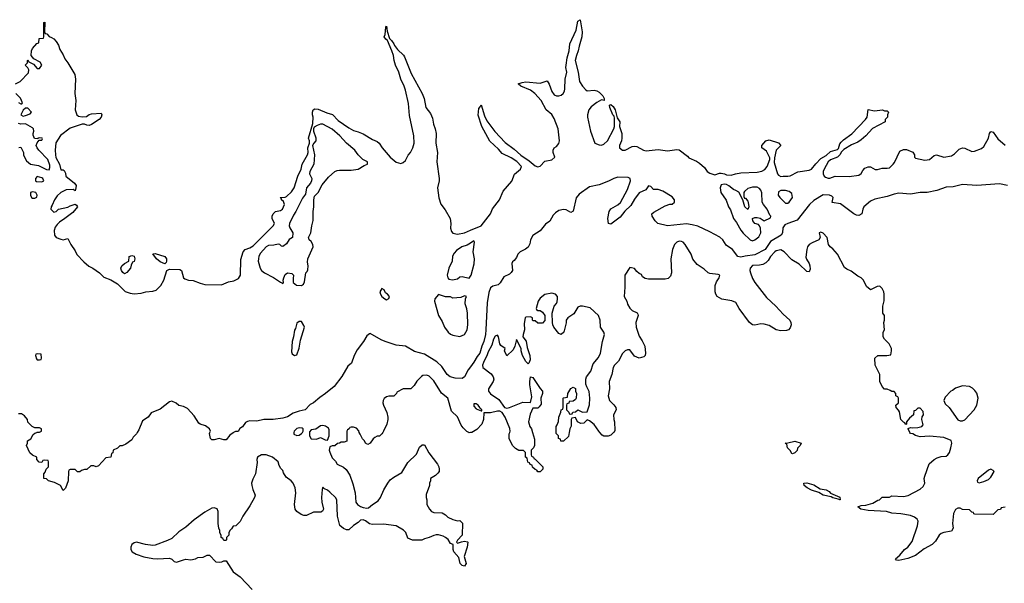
# Model space of a CAD drawing. Header units: inches. Extents: x 2380427 to 2580949, y 385907 to 546039.
# Tile 13 of 121: x 2436181 to 2444524, y 458723 to 463494. Entities that reach past the tile are written whole.
import ezdxf

# ---------------------------------------------------------------- set-up
doc = ezdxf.new("R2010")
doc.units = ezdxf.units.IN
doc.header["$MEASUREMENT"] = 0
for name, color, linetype in [('C4435', 7, 'Continuous'), ('C4436', 7, 'Continuous'), ('C4445', 7, 'Continuous'), ('C4446', 7, 'Continuous')]:
    doc.layers.add(name, color=color, linetype=linetype)

msp = doc.modelspace()

# ---------------------------------------------------------------- linework, layer by layer
at = {"layer": 'C4435', "color": 5}
for points, elevation in [([(2437176.8, 460000), (2437170, 459988.7), (2437141.4, 459958.6), (2437130, 459938), (2437079.8, 459900.2), (2437050, 459888), (2437030, 459888), (2437010, 459868), (2436974, 459850), (2436971.6, 459828.4), (2436958, 459822), (2436954, 459790), (2436910, 459786), (2436850, 459718), (2436830, 459708), (2436810, 459718), (2436783.6, 459716.4), (2436750, 459686), (2436730, 459686), (2436703.6, 459676.4), (2436690, 459666), (2436670, 459666), (2436650, 459686), (2436610, 459686), (2436598, 459682), (2436594, 459670), (2436591.3, 459590), (2436570, 459528), (2436550, 459508), (2436526, 459550), (2436476.4, 459576.4), (2436426, 459590), (2436407.3, 459607.3), (2436386, 459610), (2436386, 459650), (2436396.4, 459663.6), (2436406, 459690), (2436426, 459710), (2436426, 459750), (2436422, 459762), (2436390, 459766), (2436378, 459762), (2436370, 459746), (2436347.3, 459747.3), (2436326, 459770), (2436326, 459790), (2436288.4, 459808.4), (2436267.3, 459827.3), (2436238, 459890), (2436246, 459910), (2436246, 459930), (2436274.6, 459945.4), (2436296.4, 459983.6), (2436310, 459994), (2436325, 460000)], 40), ([(2438953.8, 460000), (2438952.7, 459927.3), (2438930, 459918), (2438903.6, 459916.4), (2438891.6, 459908.4), (2438872.7, 459907.3), (2438850, 459888), (2438830, 459888), (2438810, 459878), (2438804, 459850), (2438807.5, 459832.5), (2438830, 459784.9), (2438856.1, 459756.1), (2438870, 459731), (2438924.9, 459704.9), (2438947.5, 459687.5), (2438978, 459638), (2439003.8, 459563.8), (2439023.2, 459490), (2439029.2, 459409.2), (2439043.1, 459390), (2439070, 459372.9), (2439090, 459364), (2439121.5, 459358.5), (2439137.6, 459362.4), (2439169.5, 459390.5), (2439218, 459422), (2439239.3, 459450), (2439267, 459513), (2439299, 459570), (2439320.9, 459599.1), (2439350, 459621), (2439420.2, 459659.8), (2439470, 459744.7), (2439543.1, 459816.9), (2439570, 459874), (2439590, 459894), (2439610, 459894), (2439646.8, 459826.8), (2439722, 459730), (2439732, 459710), (2439734, 459690), (2439734, 459670), (2439723.6, 459656.4), (2439703.6, 459636.4), (2439662, 459610), (2439662, 459590), (2439652, 459570), (2439652, 459550), (2439626.4, 459473.6), (2439624.7, 459450), (2439631.3, 459430), (2439632, 459390), (2439652, 459350), (2439670, 459332), (2439690, 459322), (2439759.6, 459319.6), (2439790, 459302), (2439810, 459282), (2439850, 459262), (2439890, 459252), (2439910, 459254), (2439931.6, 459231.6), (2439931.3, 459130), (2439890, 459088), (2439882.8, 459070), (2439890, 459062.8), (2439924.7, 459075.3), (2439950, 459078.8), (2439974.8, 459074.8), (2439978, 459070), (2439972.7, 459030), (2439947.3, 458950), (2439963.8, 458890), (2439950, 458868.7), (2439930, 458874.5), (2439914.5, 458890), (2439901.6, 458941.6), (2439859.6, 458990), (2439853.6, 459010), (2439855.3, 459050), (2439830, 459059.3), (2439812.3, 459092.3), (2439790, 459111.8), (2439770, 459120.7), (2439730, 459132.7), (2439710, 459132.7), (2439690, 459128.7), (2439650.7, 459109.3), (2439610, 459099), (2439588.7, 459088.7), (2439510, 459088), (2439470, 459106), (2439452.1, 459152.1), (2439431.7, 459171.7), (2439370, 459209.3), (2439263.8, 459223.8), (2439170, 459219.7), (2439145.6, 459225.6), (2439110, 459251.3), (2439090, 459259.7), (2439070, 459257), (2439050, 459236.2), (2439010, 459211.6), (2438970, 459176.2), (2438950, 459175.6), (2438925.4, 459185.4), (2438893.2, 459213.2), (2438874.5, 459290), (2438869.6, 459430), (2438857.6, 459450), (2438810, 459494.7), (2438790, 459511.5), (2438762.9, 459522.9), (2438750, 459535.3), (2438743, 459517), (2438739.5, 459450), (2438742.4, 459410), (2438756, 459350), (2438746.8, 459333.2), (2438733.7, 459326.3), (2438670, 459323.7), (2438610, 459296), (2438590, 459297.2), (2438566.6, 459306.6), (2438529.4, 459329.4), (2438514, 459350), (2438509.1, 459389.1), (2438520.9, 459490), (2438516, 459530), (2438499, 459570), (2438482, 459590), (2438440.2, 459620.2), (2438417.2, 459657.2), (2438410, 459678), (2438394.8, 459694.8), (2438380.8, 459720.8), (2438370, 459751.6), (2438323, 459790), (2438270, 459810.5), (2438230, 459809.7), (2438194.9, 459790), (2438190.6, 459770), (2438193.7, 459746.3), (2438178, 459650), (2438155.3, 459604.7), (2438146, 459570), (2438146.8, 459550), (2438156.8, 459516.8), (2438176, 459470), (2438171, 459450), (2438130, 459378), (2438072, 459290), (2438050, 459246), (2438011.6, 459208.4), (2437990, 459206), (2437976.9, 459183.1), (2437962, 459170), (2437952, 459150), (2437952, 459130), (2437934, 459110), (2437934, 459090), (2437930, 459086), (2437910, 459086), (2437902, 459102), (2437888, 459110), (2437888, 459130), (2437878, 459150), (2437878, 459170), (2437868.9, 459188.9), (2437862, 459230), (2437862, 459330), (2437852.9, 459352.9), (2437830, 459362), (2437810, 459359), (2437750, 459325.2), (2437660.4, 459259.6), (2437590, 459199), (2437530, 459159.3), (2437470, 459102.7), (2437434.6, 459085.4), (2437330, 459045.1), (2437310, 459042.9), (2437248.4, 459051.6), (2437170, 459071.5), (2437150, 459066), (2437130.8, 459050), (2437122, 459030), (2437124, 459010), (2437134, 458990), (2437166.8, 458970), (2437231.7, 458948.3), (2437310, 458933), (2437350, 458930.5), (2437450, 458934.8), (2437470, 458926.8), (2437490, 458906.8), (2437510, 458900.7), (2437570, 458922.8), (2437590, 458926.8), (2437630, 458922.8), (2437670, 458931), (2437690, 458941), (2437734.6, 458945.4), (2437770, 458962), (2437790, 458962), (2437843.6, 458903.6), (2437870, 458902), (2437894.6, 458905.4), (2437910, 458914), (2437930, 458912), (2437990, 458821), (2438050, 458778), (2438151, 458670)], 60), ([(2437994, 460000), (2437990, 459998), (2437962.8, 459977.2), (2437930, 459938), (2437910, 459938), (2437870, 459948), (2437830, 459938), (2437810, 459938), (2437798, 459950), (2437788, 459990), (2437793, 460000)], 40), ([(2438505.1, 460000), (2438504.7, 459984.7), (2438530, 459974.4), (2438550, 459976.4), (2438569.4, 459990), (2438576.6, 460000)], 60), ([(2438635.5, 460000), (2438636.3, 459970), (2438650, 459945.5), (2438695.6, 459944.4), (2438730, 459956), (2438770, 459938), (2438790, 459934), (2438802, 459970), (2438802.6, 460000)], 60), ([(2439258, 460000), (2439250, 459988), (2439230, 459968.7), (2439210, 459968), (2439190, 459958), (2439175.3, 459944.7), (2439150, 459908), (2439130, 459898), (2439110, 459908), (2439102, 459930), (2439086, 459946), (2439064.7, 459984.7), (2439058.8, 460000)], 60), ([(2440000, 459998.1), (2439990, 459997.2), (2439985.4, 460000)], 60)]:
    msp.add_lwpolyline(points, dxfattribs=dict(at, elevation=elevation))
at = {"layer": 'C4436', "color": 5}
for points, elevation in [([(2436146, 462950), (2436186, 462970), (2436256.4, 463043.6), (2436258, 463070), (2436250, 463086), (2436228, 463110), (2436246, 463130), (2436246, 463150), (2436250, 463154), (2436258, 463138), (2436298, 463118), (2436330, 463082), (2436350, 463082), (2436368, 463110), (2436354.6, 463134.6), (2436302, 463162), (2436278, 463190), (2436282, 463230), (2436288.7, 463250), (2436327.3, 463292.7), (2436342, 463298), (2436346, 463334), (2436382, 463338), (2436386, 463350), (2436386, 463470), (2436394, 463474), (2436392, 463392), (2436398, 463378), (2436410, 463374), (2436431.1, 463351.1), (2436450, 463344.7), (2436470, 463330.8), (2436490, 463310.8), (2436510, 463278), (2436521.1, 463241.1), (2436550, 463196), (2436563.4, 463163.4), (2436590.3, 463130), (2436648, 463030), (2436653.4, 462990), (2436647.7, 462870), (2436658, 462810), (2436650.7, 462730.7), (2436666, 462690), (2436678, 462678), (2436710, 462670.6), (2436746, 462674), (2436770, 462690.8), (2436790, 462697.3), (2436870, 462702), (2436878, 462690), (2436871, 462670), (2436854.8, 462650), (2436790, 462606.6), (2436770, 462599.5), (2436750, 462600.9), (2436730, 462609.4), (2436710, 462609.4), (2436610, 462577.2), (2436527.5, 462512.5), (2436487.5, 462452.5), (2436480.5, 462390), (2436483.8, 462350), (2436488.7, 462328.7), (2436519.1, 462270), (2436530, 462222), (2436550, 462222), (2436556.9, 462216.9), (2436570, 462194), (2436572, 462170), (2436646, 462110), (2436658.8, 462090), (2436658, 462070), (2436650, 462046), (2436635.3, 462055.3), (2436574.6, 462054.6), (2436528.7, 462031.3), (2436497.7, 462002.3), (2436474.9, 461970), (2436456.7, 461923.3), (2436446.8, 461910), (2436446, 461890), (2436470, 461864.7), (2436490, 461871.3), (2436509.5, 461890.5), (2436590, 461906.8), (2436610, 461918.8), (2436650, 461932), (2436663.6, 461923.6), (2436671, 461910), (2436630, 461861.2), (2436564.7, 461810), (2436518.8, 461781.2), (2436498.5, 461761.5), (2436483, 461737), (2436474, 461710), (2436474.8, 461670), (2436491.3, 461650), (2436530, 461634.8), (2436550, 461631), (2436590, 461642), (2436613, 461590), (2436650, 461538.8), (2436665.5, 461505.5), (2436723.4, 461443.4), (2436767.3, 461407.3), (2436801, 461390), (2436858, 461350), (2436893.4, 461313.4), (2436952.7, 461292.7), (2437010, 461258), (2437073.5, 461193.5), (2437118, 461178), (2437150, 461173.7), (2437210, 461179.3), (2437250, 461190.4), (2437310, 461195.5), (2437336.6, 461203.4), (2437377.4, 461242.6), (2437402, 461290), (2437428.4, 461371.6), (2437450, 461382), (2437538, 461378), (2437551.1, 461371.1), (2437567.7, 461310), (2437579.1, 461299.1), (2437610, 461287.7), (2437650, 461284.9), (2437710, 461262.4), (2437750, 461253.4), (2437890, 461248.8), (2437950, 461275.6), (2437995.3, 461284.7), (2438036.3, 461303.7), (2438052.8, 461330), (2438055.6, 461464.4), (2438073.2, 461530), (2438091.9, 461548.1), (2438130, 461563), (2438159.2, 461580.8), (2438329, 461750), (2438339, 461770), (2438319, 461810), (2438319, 461830), (2438329.2, 461850), (2438349.5, 461870.5), (2438390, 461878.8), (2438408.7, 461890), (2438424, 461930), (2438415.3, 461955.3), (2438398, 461970), (2438398, 461978), (2438389.2, 461990), (2438430, 461990.7), (2438442.5, 461997.5), (2438484.4, 462035.6), (2438506.6, 462070), (2438537.2, 462170), (2438565.2, 462230), (2438574, 462270), (2438619, 462350), (2438624, 462370), (2438622, 462410), (2438638, 462450), (2438638, 462470), (2438629, 462490), (2438664.7, 462615.3), (2438668.7, 462670), (2438662, 462690), (2438662, 462710), (2438668.4, 462731.6), (2438680.4, 462739.6), (2438710, 462738), (2438784.5, 462704.5), (2438830.3, 462690.3), (2438879.9, 462639.9), (2438970, 462579.1), (2439010, 462556.3), (2439050, 462546), (2439090, 462528.4), (2439170, 462480.7), (2439210, 462462.8), (2439227.9, 462447.9), (2439251, 462410), (2439321, 462330), (2439370, 462286.8), (2439410, 462277.3), (2439430, 462284), (2439450, 462302.8), (2439473.3, 462346.7), (2439492.7, 462370), (2439512.3, 462410), (2439522.7, 462450), (2439520.7, 462510), (2439483.9, 462683.9), (2439474.8, 462785.2), (2439450, 462898), (2439439.3, 462930), (2439409.3, 462990), (2439392.7, 463050), (2439366, 463110), (2439353.2, 463150), (2439349, 463190), (2439335.3, 463230), (2439298, 463318), (2439282, 463330), (2439269, 463350), (2439279, 463370), (2439284, 463430), (2439290, 463438), (2439296, 463396), (2439314, 463334), (2439330, 463318), (2439350, 463291), (2439355.5, 463275.5), (2439382.5, 463242.5), (2439433.2, 463193.2), (2439440.5, 463180.5), (2439498.7, 463038.7), (2439590.6, 462870.6), (2439607.7, 462827.7), (2439623, 462750), (2439660.9, 462700.9), (2439679.9, 462659.9), (2439686.4, 462610), (2439701.6, 462570), (2439710.4, 462530), (2439708.4, 462450), (2439721.6, 462370), (2439716.4, 462290), (2439734.8, 462150), (2439734.8, 462130), (2439722, 462070), (2439733, 461987), (2439750, 461933.4), (2439785.2, 461885.2), (2439827.2, 461810), (2439833.7, 461770), (2439832.2, 461730), (2439840.5, 461700.5), (2439850, 461687), (2439890, 461679.5), (2439949, 461690), (2440000, 461711.5)], 40), ([(2436172, 462792), (2436190, 462782), (2436198, 462782), (2436206, 462790), (2436188, 462830), (2436148.9, 462868.9)], 40), ([(2436172.7, 462412.7), (2436190, 462414), (2436194, 462410), (2436212, 462370), (2436212, 462350), (2436223.6, 462323.6), (2436239.6, 462299.6), (2436272, 462272), (2436339.6, 462259.6), (2436407.1, 462227.1), (2436430, 462222), (2436437.2, 462242.8), (2436436, 462264), (2436419.3, 462310), (2436344, 462390), (2436328.7, 462410), (2436322, 462430), (2436328, 462452), (2436336.4, 462463.6), (2436346, 462474), (2436370, 462474), (2436374.6, 462485.4), (2436372.5, 462492.5), (2436350, 462495.3), (2436334, 462490), (2436334, 462486), (2436307.3, 462487.3), (2436296.4, 462516.4), (2436295.3, 462530), (2436302, 462550), (2436299, 462570), (2436290, 462579), (2436230, 462612.3), (2436190, 462609.3), (2436170, 462614.5)], 40), ([(2440000, 461602.5), (2439973.8, 461586.2), (2439926.8, 461570), (2439880.9, 461539.1), (2439861.3, 461518.7), (2439848.9, 461491.1), (2439846.7, 461450), (2439816, 461390), (2439802, 461330), (2439808.1, 461308.1), (2439818.5, 461298.5), (2439849.3, 461290.7), (2439890, 461301), (2439910, 461316), (2439930, 461321), (2439990, 461306.8), (2440000, 461322.1)], 40), ([(2440000, 460555.6), (2439979.7, 460530), (2439950, 460471.8), (2439930, 460455.6), (2439870, 460460.5), (2439829.7, 460470), (2439803.8, 460490), (2439757.3, 460557.3), (2439716.7, 460596.7), (2439610, 460663.9), (2439526.2, 460686.2), (2439450, 460731.7), (2439370, 460739.9), (2439277.6, 460770), (2439244.2, 460784.2), (2439150, 460837.2), (2439144, 460836), (2439121.4, 460818.6), (2439095.5, 460770), (2439040.6, 460699.4), (2439014.9, 460650), (2438992.7, 460587.2), (2438960.3, 460559.7), (2438910, 460473.2), (2438844.9, 460390), (2438771.6, 460330), (2438723, 460297), (2438670.3, 460250), (2438642.4, 460237.6), (2438598.7, 460190), (2438550, 460180.9), (2438497.4, 460162.6), (2438450, 460132), (2438410, 460119.5), (2438329.5, 460109.5), (2438250, 460109.2), (2438190, 460095.3), (2438130, 460099), (2438110, 460094), (2438095.3, 460084.7), (2438070, 460048.7), (2438047.1, 460032.9), (2438031.3, 460008.7), (2438010, 460008), (2437994, 460000)], 40), ([(2439985.4, 460000), (2439970, 460009.3), (2439938.4, 460038.4), (2439921.8, 460061.8), (2439890, 460131.8), (2439839.6, 460179.6), (2439810, 460289.2), (2439753.7, 460333.7), (2439690, 460437), (2439650, 460477.2), (2439630, 460485.2), (2439598, 460482), (2439585.4, 460474.6), (2439545.4, 460434.6), (2439523.6, 460396.4), (2439494, 460370), (2439430, 460368), (2439378, 460342), (2439374, 460330), (2439350, 460306), (2439310, 460308), (2439290, 460302), (2439270, 460288), (2439261, 460270), (2439258.8, 460250), (2439262.8, 460230), (2439291, 460170), (2439301, 460130), (2439301, 460110), (2439291.3, 460070), (2439264.7, 460010), (2439258, 460000)], 60), ([(2437793, 460000), (2437798, 460010), (2437788, 460030), (2437756.5, 460056.5), (2437710, 460068.7), (2437698, 460078), (2437659.3, 460139.3), (2437603.2, 460203.2), (2437570, 460219), (2437530, 460229.2), (2437506.6, 460246.6), (2437470, 460264), (2437450, 460259), (2437370, 460198), (2437295.3, 460164.7), (2437270, 460129.4), (2437221.6, 460098.4), (2437190, 460022), (2437176.8, 460000)], 40), ([(2436325, 460000), (2436330, 460002), (2436350, 460002), (2436366, 460010), (2436366, 460030), (2436350, 460038), (2436310, 460038), (2436286, 460050), (2436250, 460086), (2436248, 460110), (2436220.4, 460140.4), (2436196.4, 460156.4), (2436170, 460158)], 40), ([(2438576.6, 460000), (2438583.7, 460010), (2438584, 460030), (2438575.6, 460035.6), (2438550, 460038.9), (2438530, 460033.5), (2438505.3, 460010), (2438505.1, 460000)], 60), ([(2438802.6, 460000), (2438803.1, 460023.1), (2438796.5, 460036.5), (2438772.9, 460052.9), (2438750, 460059), (2438730, 460055.3), (2438690, 460028.7), (2438650, 460022), (2438635.3, 460004.7), (2438635.5, 460000)], 60), ([(2439058.8, 460000), (2439053.6, 460013.6), (2439035.3, 460035.3), (2439010, 460046), (2438990, 460046), (2438978, 460042), (2438974, 460030), (2438958, 460022), (2438954, 460010), (2438953.8, 460000)], 60)]:
    msp.add_lwpolyline(points, dxfattribs=dict(at, elevation=elevation))
at = {"layer": 'C4436', "color": 5, "elevation": 40}
for points in [[(2436250, 462746), (2436230, 462746), (2436210, 462728), (2436191.3, 462690), (2436210, 462678.8), (2436230, 462682.8), (2436270, 462698), (2436282, 462710)], [(2438750, 462609.3), (2438730, 462609.3), (2438701.1, 462598.9), (2438676.9, 462583.1), (2438671, 462570), (2438671, 462550), (2438690, 462494), (2438690.8, 462470), (2438672, 462450), (2438662, 462430), (2438678, 462350), (2438674, 462270), (2438638.8, 462210), (2438636, 462190), (2438656, 462150), (2438654.8, 462130), (2438646, 462110), (2438611.3, 462070), (2438602, 462018), (2438576, 461984), (2438522, 461870), (2438501.4, 461838.6), (2438467.7, 461770), (2438464.9, 461750), (2438470, 461732), (2438496, 461690), (2438492, 461650), (2438465.4, 461634.6), (2438442, 461598), (2438410, 461575.3), (2438398, 461578), (2438386, 461590), (2438370, 461594), (2438334, 461586), (2438290, 461583.7), (2438270, 461572.3), (2438221.3, 461518.7), (2438207.6, 461492.4), (2438203.1, 461470), (2438202.4, 461450), (2438217.3, 461390), (2438230, 461371), (2438256, 461350), (2438332.3, 461312.3), (2438390, 461271.3), (2438410, 461262), (2438415.3, 461270), (2438413.2, 461290), (2438418, 461310), (2438430, 461336), (2438450, 461351.3), (2438486, 461346), (2438502, 461330), (2438496.9, 461303.1), (2438498, 461270), (2438526, 461246), (2438570, 461244), (2438585.6, 461254.4), (2438594.6, 461274.6), (2438606, 461350), (2438618, 461362), (2438623.1, 461376.9), (2438626, 461410), (2438620.1, 461440.1), (2438622, 461470), (2438667, 461570), (2438665.1, 461590), (2438650, 461617.2), (2438634, 461630), (2438628.7, 461650), (2438649.3, 461690), (2438655.1, 461750), (2438667.2, 461792.8), (2438667.6, 461870), (2438674, 461910), (2438672.8, 461970), (2438680.1, 461999.9), (2438710, 462031), (2438742.7, 462097.3), (2438798.9, 462161.1), (2438850, 462207.7), (2438870, 462218), (2438890, 462220.5), (2438990, 462221.3), (2439050, 462228.9), (2439100.7, 462259.3), (2439128, 462270), (2439128, 462290), (2439089.4, 462309.4), (2439050, 462348.7), (2439021.2, 462390), (2438950, 462449.2), (2438894, 462510), (2438830, 462566)], [(2436330, 462166), (2436314, 462150), (2436314, 462130), (2436323.6, 462123.6), (2436370, 462122), (2436386, 462130), (2436378, 462150), (2436370, 462155.3)], [(2436290, 462038), (2436274, 462030), (2436272, 462010), (2436282, 461990), (2436290, 461982), (2436310, 461982), (2436327.3, 461992.7), (2436328, 462010), (2436318, 462030)], [(2437070, 461342), (2437053.6, 461353.6), (2437044, 461370), (2437039.3, 461390), (2437046, 461410), (2437070, 461431.3), (2437106, 461450), (2437108, 461490), (2437130, 461498), (2437151.6, 461491.6), (2437158, 461470), (2437150, 461446), (2437138, 461442), (2437124.7, 461415.3), (2437118.8, 461390), (2437090, 461354)], [(2437410, 461426), (2437370, 461444), (2437339, 461470), (2437308.7, 461511.3), (2437330, 461516), (2437410.6, 461490.6), (2437424.7, 461470), (2437424.7, 461450), (2437422, 461438)], [(2439250, 461218), (2439232, 461190), (2439238, 461170), (2439250, 461152), (2439274, 461130), (2439290, 461122), (2439310, 461134), (2439315.3, 461150), (2439298, 461170), (2439281.2, 461181.2), (2439270, 461206)], [(2439730, 461168), (2439698, 461130), (2439694.8, 461110), (2439730, 460991.3), (2439759.5, 460939.5), (2439779.1, 460890), (2439810.5, 460850), (2439830, 460832.7), (2439850, 460824.2), (2439910, 460812.7), (2439950, 460828), (2439972, 460870), (2439978, 460910), (2439976, 461010), (2439970, 461046), (2439955.3, 461090), (2439958, 461130), (2439966, 461150), (2439950, 461155.3), (2439918, 461142), (2439850, 461135.3), (2439830, 461148.7), (2439790, 461148.7)], [(2438570, 460938), (2438550, 460938), (2438530, 460926), (2438518.8, 460881.2), (2438510, 460866), (2438502, 460810), (2438490.7, 460770), (2438482.8, 460682.8), (2438490, 460664.7), (2438510, 460651), (2438530, 460658), (2438550, 460712), (2438560.1, 460779.9), (2438593.2, 460890), (2438590, 460906)], [(2436330, 460666), (2436318, 460662), (2436314, 460650), (2436323.6, 460623.6), (2436330, 460614), (2436350, 460614), (2436362, 460618), (2436366, 460630), (2436362, 460662)]]:
    msp.add_lwpolyline(points, close=True, dxfattribs=at)
at = {"layer": 'C4445', "color": 5, "elevation": 60}
for points in [[(2440011.8, 460000), (2440010, 459999), (2440000, 459998.1)], [(2440526.9, 460000), (2440543.6, 459943.6), (2440542, 459890), (2440534, 459870), (2440514, 459850), (2440514, 459810), (2440518, 459798), (2440534, 459790), (2440538, 459778), (2440550, 459774), (2440614, 459710), (2440614, 459690), (2440590, 459666), (2440570, 459666), (2440562, 459682), (2440547.3, 459687.3), (2440527.3, 459707.3), (2440522, 459722), (2440507.3, 459727.3), (2440502, 459742), (2440487.3, 459747.3), (2440482, 459782), (2440466, 459790), (2440466, 459830), (2440450, 459846), (2440410, 459846), (2440383.1, 459863.1), (2440358, 459890), (2440328, 459950), (2440328.4, 459988.4), (2440333.6, 460000)], [(2440836.4, 460000), (2440830, 459966), (2440790, 459926), (2440767.3, 459927.3), (2440762, 459942), (2440746, 459950), (2440746, 459970), (2440726, 459990), (2440726, 460000)], [(2441213.5, 460000), (2441190, 459978), (2441167.3, 459967.3), (2441130, 459968), (2441116.4, 459976.4), (2441096.5, 460000)], [(2444530, 459366), (2444498, 459362), (2444492.7, 459347.3), (2444470, 459346), (2444430, 459306), (2444272.7, 459307.3), (2444266, 459310), (2444262, 459322), (2444250, 459326), (2444230, 459346), (2444170, 459348), (2444150, 459358), (2444130, 459358), (2444110, 459348), (2444092.7, 459312.7), (2444084.7, 459230), (2444091.3, 459190), (2444076, 459164), (2444010, 459153.2), (2443990, 459144), (2443971.3, 459130), (2443939.8, 459080.2), (2443911.3, 459050), (2443845.2, 459014.8), (2443770, 458959), (2443707.5, 458932.5), (2443630, 458917.2), (2443610, 458918), (2443602, 458930), (2443639.6, 458960.4), (2443677, 459010), (2443706, 459030), (2443743.2, 459076.8), (2443789.3, 459210), (2443792.7, 459250), (2443786.6, 459266.6), (2443763.3, 459283.3), (2443730, 459296), (2443646, 459310), (2443570, 459316), (2443526, 459330), (2443370, 459339.5), (2443308, 459350), (2443282, 459370), (2443310, 459380.7), (2443350, 459384.9), (2443410, 459400.7), (2443453.2, 459426.8), (2443466, 459430), (2443488.9, 459451.1), (2443550, 459452), (2443570, 459462), (2443670, 459458), (2443710, 459466), (2443810, 459518.8), (2443836.6, 459543.4), (2443849.2, 459570), (2443846, 459610), (2443849.3, 459630), (2443886, 459734), (2443928.7, 459770), (2443955.9, 459784.1), (2443990, 459794.9), (2444030, 459800.5), (2444045.2, 459810), (2444058, 459830), (2444071.5, 459868.5), (2444079.3, 459910), (2444072.8, 459932.8), (2444010, 459957.6), (2443890, 459967.6), (2443810, 459964), (2443770, 459974), (2443750, 459988.7), (2443728, 459990), (2443723, 460000)]]:
    msp.add_lwpolyline(points, dxfattribs=at)
for points in [[(2442730, 459818), (2442723.1, 459823.1), (2442710, 459846), (2442686, 459870), (2442682, 459902), (2442666, 459910), (2442690, 459911), (2442750, 459924.7), (2442802, 459910), (2442794, 459890), (2442772.7, 459867.3), (2442770, 459846), (2442750, 459826)], [(2444410, 459688), (2444390, 459682), (2444302, 459610), (2444294, 459590), (2444298, 459578), (2444310, 459574), (2444350, 459584.7), (2444390, 459602), (2444410, 459622), (2444438, 459670), (2444430, 459678)], [(2443130, 459429.2), (2443116.4, 459436.4), (2443070, 459446.6), (2443056, 459456), (2442990, 459469.7), (2442952.5, 459492.5), (2442890, 459512.3), (2442854, 459530), (2442828.7, 459550), (2442826, 459570), (2442850, 459573), (2442910, 459557.1), (2442963.4, 459523.4), (2443013, 459513), (2443039, 459499), (2443050, 459486), (2443130.7, 459450.7), (2443134, 459430)]]:
    msp.add_lwpolyline(points, close=True, dxfattribs=at)
at = {"layer": 'C4446', "color": 5}
for points, elevation in [([(2440000, 461711.5), (2440091, 461750), (2440171.1, 461850), (2440186, 461894), (2440245.1, 461970), (2440277.8, 462042.2), (2440351.6, 462128.3), (2440374.1, 462185.9), (2440424.5, 462230), (2440431.6, 462250), (2440393.7, 462293.7), (2440344.4, 462324.4), (2440270, 462362), (2440238.6, 462398.6), (2440164.6, 462464.6), (2440098, 462590), (2440065.4, 462685.4), (2440070, 462742), (2440083.1, 462756.9), (2440090, 462774), (2440119.1, 462679.1), (2440138.8, 462638.8), (2440207.5, 462547.5), (2440295.8, 462455.8), (2440370, 462398.7), (2440426, 462346), (2440498.7, 462298.7), (2440550, 462258.3), (2440570, 462249.2), (2440590, 462254.9), (2440630, 462297.1), (2440690, 462308.5), (2440714, 462330), (2440701.2, 462370), (2440701.2, 462390), (2440709.3, 462410.7), (2440730, 462421), (2440750, 462444.7), (2440754.5, 462470), (2440744.2, 462570), (2440710, 462657.2), (2440690, 462692.3), (2440642.9, 462730), (2440600.5, 462810), (2440544.5, 462870), (2440510, 462896.2), (2440428, 462930), (2440406, 462950), (2440438, 462962), (2440470, 462967.3), (2440590, 462957.6), (2440650, 462976), (2440668.7, 462948.7), (2440690, 462886.8), (2440710, 462859.1), (2440730, 462850.5), (2440750, 462848.5), (2440770, 462856.3), (2440786, 462870), (2440796.9, 462890), (2440801.3, 462910), (2440802.6, 462990), (2440816.4, 463050), (2440809.7, 463090), (2440811.5, 463108.5), (2440820.7, 463170), (2440836, 463230), (2440842.7, 463290), (2440895.5, 463404.5), (2440910, 463482), (2440930, 463494), (2440946.8, 463390), (2440943, 463350), (2440920.5, 463270), (2440914, 463230), (2440897.6, 463190), (2440887.7, 463150), (2440914, 463050), (2440924.9, 462970), (2440948.4, 462930), (2440979.4, 462899.4), (2440990, 462892.2), (2441050, 462896.4), (2441072.1, 462892.1), (2441090, 462880.7), (2441121, 462850), (2441132, 462828), (2441134, 462810), (2441110, 462815.3), (2441070, 462792.3), (2441023, 462757), (2441004.2, 462730), (2440993.4, 462690), (2440993.4, 462670), (2441017.4, 462550), (2441054, 462450), (2441090, 462434), (2441110, 462432.4), (2441130, 462440.4), (2441161.6, 462470), (2441215.1, 462570), (2441220.9, 462590), (2441220.2, 462660.2), (2441217.2, 462677.2), (2441206, 462690), (2441181.2, 462750), (2441178, 462770), (2441190, 462776), (2441210, 462758), (2441226, 462730), (2441243.5, 462663.5), (2441266.8, 462630), (2441262.8, 462590), (2441282, 462530), (2441283.8, 462490), (2441281.6, 462470), (2441263.8, 462430), (2441263.8, 462410), (2441290, 462390.6), (2441310, 462390.6), (2441370, 462420.7), (2441390, 462423), (2441410, 462419.3), (2441466.8, 462390), (2441490, 462384.6), (2441590, 462394.3), (2441670, 462384.4), (2441750, 462395), (2441770, 462391.3), (2441839.1, 462339.1), (2441850, 462326), (2441916.7, 462296.7), (2441940.4, 462280.4), (2441982.8, 462242.8), (2442006, 462210), (2442030, 462194.8), (2442070, 462182), (2442110, 462196), (2442124.7, 462195.3), (2442154, 462190), (2442170, 462182), (2442210, 462178), (2442246, 462190), (2442290, 462197.3), (2442430, 462203), (2442470, 462213), (2442494.3, 462225.7), (2442514.5, 462250), (2442538, 462310), (2442536.4, 462323.6), (2442510, 462382), (2442468.7, 462410), (2442469, 462430), (2442502, 462470), (2442530, 462477.3), (2442610, 462451), (2442631.3, 462430), (2442591, 462389), (2442575.3, 462324.7), (2442574.8, 462285.2), (2442602.8, 462190), (2442610, 462178), (2442630, 462166), (2442649.3, 462170.7), (2442690, 462170.6), (2442710, 462173.4), (2442774.5, 462205.5), (2442870, 462220.3), (2442890, 462229.1), (2442925.4, 462274.6), (2442970, 462318.4), (2443014.9, 462345.1), (2443050, 462377.3), (2443110, 462396), (2443117.5, 462402.5), (2443130, 462442), (2443141.5, 462458.5), (2443162, 462478), (2443232.6, 462527.4), (2443349, 462650), (2443362, 462670), (2443370, 462734), (2443422.8, 462722.8), (2443490.8, 462730.8), (2443510, 462722), (2443530, 462722), (2443542, 462710), (2443534, 462690), (2443534, 462670), (2443514, 462650), (2443514, 462630), (2443405.8, 462574.2), (2443350.8, 462510), (2443310, 462476), (2443283, 462457), (2443230, 462435.1), (2443165.2, 462394.8), (2443144, 462376), (2443130.8, 462350), (2443110.4, 462329.6), (2443050, 462307), (2443030.3, 462289.7), (2442996.5, 462230), (2442989.1, 462210), (2442988.9, 462190), (2442998, 462170), (2443010, 462161.3), (2443030, 462153.7), (2443046.2, 462153.8), (2443090, 462168.4), (2443210, 462168), (2443290, 462177.3), (2443310, 462190.8), (2443323.7, 462216.3), (2443343.1, 462236.9), (2443370, 462248.7), (2443390, 462248.4), (2443430, 462226.8), (2443450, 462227.3), (2443490, 462237.6), (2443530, 462236.4), (2443550, 462240.5), (2443582.7, 462270), (2443593.8, 462286.2), (2443639.6, 462380.4), (2443670, 462396.3), (2443695.2, 462395.2), (2443750, 462373.4), (2443762, 462350), (2443762.8, 462330), (2443770, 462321), (2443850, 462304.4), (2443890, 462310.3), (2443930, 462344.9), (2443949.5, 462350.5), (2444010, 462330.5), (2444077.6, 462342.4), (2444102.7, 462357.3), (2444141, 462399), (2444170, 462408.5), (2444190, 462406), (2444250, 462377.3), (2444270, 462382), (2444330, 462404.9), (2444350, 462420.7), (2444389.5, 462490), (2444398, 462530), (2444410, 462546.8), (2444430, 462540.7), (2444470, 462485.5), (2444530, 462430.8)], 40), ([(2444550, 462091.8), (2444483.2, 462103.2), (2444290, 462090.4), (2444170, 462097.9), (2444090, 462080.1), (2444030, 462075.6), (2443952.3, 462047.7), (2443870, 462031.9), (2443810, 462031.2), (2443730, 462016.1), (2443630, 462025.8), (2443590, 462018.5), (2443530, 461997.1), (2443425.5, 461974.5), (2443390, 461959.2), (2443334, 461910), (2443324.4, 461890), (2443316.3, 461850), (2443290, 461836.2), (2443270, 461839.7), (2443250, 461849.7), (2443134.7, 461934.7), (2443066.3, 461946.3), (2443074.5, 461990), (2443061.1, 462001.1), (2443042, 462010), (2442990, 462010.8), (2442910, 461962.7), (2442871.8, 461930), (2442770, 461798), (2442690, 461769.9), (2442663.9, 461756.1), (2442647.3, 461732.7), (2442645, 461690), (2442634.3, 461670), (2442543.4, 461616.6), (2442496.1, 461550), (2442410, 461504.7), (2442327.4, 461492.6), (2442290, 461482.5), (2442264.8, 461490), (2442220.4, 461550), (2442166.6, 461586.6), (2442138.5, 461630), (2442113.9, 461653.9), (2442030, 461698.4), (2441925.8, 461745.8), (2441878.9, 461758.9), (2441830, 461766.2), (2441669.7, 461749.7), (2441589.3, 461770), (2441566.6, 461790), (2441539, 461830), (2441538, 461850), (2441554.6, 461865.4), (2441650, 461918), (2441690, 461932), (2441710, 461932), (2441728, 461950), (2441728.7, 461970), (2441710, 461995.3), (2441630, 462042.7), (2441590, 462055.3), (2441550, 462058), (2441530, 462082), (2441510, 462088.7), (2441485.1, 462054.9), (2441430, 462027.8), (2441390, 461975.6), (2441359.3, 461920.7), (2441307.1, 461872.9), (2441270, 461822.7), (2441190, 461762), (2441170, 461768.7), (2441165.2, 461810), (2441176, 461870), (2441190, 461894), (2441250, 461925.5), (2441272.1, 461947.9), (2441330, 462058), (2441357.6, 462130), (2441353.2, 462150), (2441337.1, 462157.1), (2441250, 462160.5), (2441214.8, 462150), (2441170, 462126.6), (2441090, 462096.9), (2441010, 462078), (2440922.4, 462017.6), (2440894.9, 461985.1), (2440870, 461874), (2440850, 461861.2), (2440810, 461883.6), (2440790, 461887.8), (2440750, 461878), (2440720.5, 461859.5), (2440700.6, 461839.4), (2440671.8, 461788.2), (2440636.5, 461763.5), (2440590, 461706), (2440530, 461667.6), (2440510.2, 461630), (2440502.7, 461597.2), (2440490.3, 461569.7), (2440467.7, 461552.3), (2440421, 461530), (2440401, 461510), (2440390, 461482), (2440370, 461455.3), (2440355.3, 461444.7), (2440350.8, 461430), (2440357.3, 461370), (2440346.2, 461353.8), (2440330, 461340.9), (2440282, 461318), (2440253.4, 461266.6), (2440234.8, 461250), (2440190, 461238.4), (2440170, 461222.9), (2440155.8, 461184.2), (2440142.7, 461097.3), (2440132, 460870), (2440127.9, 460827.9), (2440114.6, 460770), (2440095.9, 460730), (2440079.2, 460670), (2440057.1, 460642.9), (2440030, 460593.6), (2440000, 460555.6)], 40), ([(2443723, 460000), (2443708, 460030), (2443710, 460034), (2443730, 460042), (2443750, 460038), (2443790, 460041), (2443826, 460050), (2443836.4, 460063.6), (2443826, 460110), (2443828.4, 460131.6), (2443838, 460150), (2443836.4, 460176.4), (2443810, 460206), (2443790, 460206), (2443770, 460186), (2443758, 460182), (2443754, 460150), (2443719.6, 460120.4), (2443694, 460090), (2443694, 460070), (2443690, 460066), (2443682, 460082), (2443670, 460086), (2443648.4, 460108.4), (2443634.6, 460174.6), (2443628.4, 460188.4), (2443608, 460210), (2443606, 460230), (2443626, 460250), (2443626, 460290), (2443622, 460302), (2443606, 460310), (2443606, 460330), (2443590, 460346), (2443570, 460346), (2443556.4, 460356.4), (2443530, 460366), (2443510, 460366), (2443488.4, 460388.4), (2443468, 460430), (2443468, 460490), (2443428.4, 460568.4), (2443426, 460630), (2443452.7, 460652.7), (2443527.3, 460652.7), (2443562, 460658), (2443568, 460690), (2443568, 460710), (2443548, 460750), (2443508, 460790), (2443498, 460810), (2443498, 460850), (2443508, 460870), (2443502, 460930), (2443508.7, 460950), (2443508.7, 460990), (2443495.3, 461010), (2443495.3, 461070), (2443504.7, 461115.3), (2443505.2, 461170), (2443504, 461190), (2443490, 461218), (2443470, 461238), (2443445.4, 461234.6), (2443390, 461208), (2443386, 461210), (2443356.4, 461236.4), (2443330, 461288), (2443310, 461308.7), (2443282, 461322), (2443225.6, 461365.6), (2443190, 461380.9), (2443170, 461395.1), (2443110, 461509.2), (2443070, 461554), (2443048.7, 461570), (2443035.3, 461590), (2443022, 461650), (2442990, 461688), (2442970, 461695.3), (2442954, 461690), (2442964.7, 461650), (2442952, 461630), (2442894.6, 461605.4), (2442871, 461590), (2442857.3, 461570), (2442850.4, 461549.6), (2442843.4, 461483.4), (2442846.7, 461466.7), (2442870.2, 461430.2), (2442877, 461410), (2442878, 461382), (2442870, 461359), (2442850, 461361.2), (2442785.4, 461425.4), (2442722.5, 461462.5), (2442659.6, 461530), (2442630, 461545.4), (2442590, 461538.7), (2442579.6, 461530), (2442542.8, 461490), (2442523.2, 461456.8), (2442503.6, 461436.4), (2442478, 461422), (2442450, 461414.7), (2442390, 461413.8), (2442370, 461391.8), (2442368.4, 461370), (2442374, 461350), (2442390, 461303.8), (2442410, 461270.4), (2442510, 461141.3), (2442588, 461070), (2442650, 461000.7), (2442706, 460950), (2442716, 460930), (2442718, 460910), (2442710, 460886), (2442694, 460870), (2442676.9, 460863.1), (2442630, 460859), (2442590, 460869.2), (2442530, 460906), (2442490, 460917), (2442461.6, 460918.4), (2442410, 460907), (2442390, 460911.8), (2442364.5, 460930), (2442277, 461050), (2442250, 461101.2), (2442215.3, 461115.3), (2442130, 461127.3), (2442089.7, 461149.7), (2442078.7, 461170), (2442074.7, 461190), (2442074.9, 461245.1), (2442086.2, 461273.8), (2442109, 461310), (2442114, 461330), (2442098, 461338), (2442030, 461344.5), (2442015.3, 461350), (2441981.3, 461381.3), (2441922, 461422), (2441886, 461466), (2441869.3, 461510), (2441820.9, 461590), (2441802.7, 461610), (2441790, 461616.3), (2441770, 461618.3), (2441750, 461610.9), (2441730.4, 461590), (2441712.7, 461550), (2441699.5, 461470), (2441702.6, 461350), (2441696, 461324), (2441677, 461303), (2441650, 461297), (2441510, 461298), (2441482, 461302), (2441458, 461318), (2441450, 461338), (2441430, 461346), (2441410, 461362), (2441390, 461388), (2441365.4, 461394.6), (2441350, 461395.3), (2441308, 461330), (2441309, 461230), (2441304, 461150), (2441324.2, 461110), (2441330, 461086.8), (2441350, 461050.8), (2441370, 461033.4), (2441412.7, 461012.7), (2441419.9, 460999.9), (2441422, 460990), (2441401.5, 460930), (2441405.2, 460890), (2441430, 460816), (2441456, 460776), (2441477.6, 460730), (2441484.9, 460670), (2441480.7, 460650), (2441470, 460639.3), (2441430, 460629.4), (2441390, 460646), (2441350, 460698), (2441330, 460699.6), (2441310, 460691.6), (2441290, 460669.3), (2441256, 460604), (2441222, 460570), (2441208.4, 460550), (2441199.5, 460490), (2441176.4, 460430), (2441179.1, 460370), (2441166.8, 460310), (2441178, 460270), (2441214.4, 460234.4), (2441232, 460210), (2441234, 460190), (2441212, 460150), (2441214, 460110), (2441222, 460090), (2441223.6, 460016.4), (2441216.9, 460003.1), (2441213.5, 460000)], 60), ([(2440000, 461322.1), (2440005.2, 461330), (2440032.9, 461427.1), (2440035.5, 461470), (2440023.5, 461530), (2440035.1, 461610), (2440030, 461621.2), (2440000, 461602.5)], 40), ([(2440726, 460000), (2440726, 460050), (2440736.4, 460063.6), (2440747.3, 460092.7), (2440748, 460130), (2440767.3, 460172.7), (2440768.4, 460191.6), (2440782, 460198), (2440786, 460210), (2440786, 460290), (2440790, 460294), (2440822, 460298), (2440826, 460330), (2440850, 460372), (2440870, 460382), (2440890.7, 460370.7), (2440891.3, 460350), (2440898, 460330), (2440896, 460290), (2440890, 460278), (2440870, 460266), (2440838, 460262), (2440832.7, 460247.3), (2440818, 460242), (2440814, 460230), (2440814, 460190), (2440832.7, 460172.7), (2440838, 460158), (2440850, 460154), (2440862, 460158), (2440867.3, 460172.7), (2440890, 460174), (2440910, 460192), (2440950, 460172), (2440990, 460174), (2441010, 460234), (2441012.7, 460290), (2441005.6, 460345.6), (2440985.6, 460385.6), (2440979, 460410), (2440979, 460450), (2440984, 460470), (2441020.7, 460519.3), (2441040.1, 460579.9), (2441084.7, 460635.3), (2441103.1, 460670), (2441120.4, 460770), (2441135.8, 460830), (2441129.6, 460850), (2441103.6, 460890), (2441099.8, 460950), (2441086, 460990), (2441014.1, 461054.1), (2440950, 461067.8), (2440930, 461067.6), (2440910, 461059.5), (2440875.5, 461004.5), (2440824.7, 460970), (2440811.3, 460950), (2440810.9, 460929.1), (2440790.7, 460849.3), (2440770, 460828), (2440750, 460838), (2440708, 460890), (2440698, 460910), (2440695.3, 460930), (2440694, 461010), (2440708.7, 461070), (2440729.3, 461090.7), (2440735.1, 461104.9), (2440739.3, 461130), (2440737.2, 461150), (2440722, 461170), (2440690, 461179.6), (2440630, 461166.6), (2440590, 461136.2), (2440574.4, 461110), (2440556, 461050), (2440559.6, 461039.6), (2440570, 461031.3), (2440590, 461031), (2440610, 461018), (2440631.3, 460990), (2440631.6, 460948.4), (2440610, 460926), (2440570, 460926), (2440550, 460946), (2440530, 460946), (2440526, 460950), (2440526, 460970), (2440510, 460978), (2440470, 460975.3), (2440464.7, 460970), (2440456.8, 460923.2), (2440459.1, 460870), (2440446, 460830), (2440444.7, 460810), (2440472.3, 460772.3), (2440480.3, 460720.3), (2440503.7, 460650), (2440506.2, 460613.8), (2440494, 460586), (2440490, 460582), (2440470, 460599.5), (2440441.6, 460650), (2440429.3, 460690), (2440429.2, 460710), (2440390, 460786), (2440376, 460730), (2440361, 460699), (2440310, 460648), (2440288.7, 460690), (2440295.3, 460710), (2440256.5, 460736.5), (2440249.3, 460749.3), (2440238, 460810), (2440230, 460824), (2440210, 460816), (2440195.5, 460790), (2440181.7, 460738.3), (2440150, 460682.9), (2440143.3, 460656.7), (2440110, 460593), (2440103.5, 460570), (2440106.3, 460550), (2440176.5, 460496.5), (2440193.7, 460470), (2440197.6, 460450), (2440192.7, 460430), (2440153, 460370), (2440153.4, 460350), (2440170, 460328.2), (2440239.5, 460279.5), (2440290, 460211), (2440310, 460206), (2440330, 460210.8), (2440443.1, 460256.9), (2440510, 460254), (2440519.3, 460300.7), (2440502.7, 460402.7), (2440502.4, 460430), (2440510, 460472), (2440530, 460466), (2440590, 460371), (2440612, 460350), (2440612, 460330), (2440598, 460290), (2440599.6, 460240.4), (2440583.6, 460216.4), (2440570, 460206), (2440530, 460206), (2440506, 460154), (2440491.3, 460090), (2440504.7, 460050), (2440518, 460030), (2440526.9, 460000)], 60), ([(2440333.6, 460000), (2440338, 460010), (2440334.6, 460034.6), (2440295.3, 460130), (2440270, 460168.7), (2440250, 460179), (2440230, 460179.3), (2440170, 460165.2), (2440112.7, 460167.3), (2440110.9, 460109.1), (2440098, 460070), (2440055.5, 460024.5), (2440011.8, 460000)], 60), ([(2441096.5, 460000), (2441088, 460010), (2441050, 460068), (2441010, 460098), (2440990, 460106), (2440962, 460078), (2440936.4, 460076.4), (2440906, 460090), (2440890, 460126), (2440858, 460122), (2440854, 460110), (2440852.7, 460052.7), (2440842, 460030), (2440836.4, 460000)], 60)]:
    msp.add_lwpolyline(points, dxfattribs=dict(at, elevation=elevation))
for points, elevation in [([(2442150, 462102), (2442124.7, 462095.3), (2442116, 462070), (2442122.8, 462030), (2442166, 461966), (2442187, 461910), (2442204.8, 461884.8), (2442229.3, 461810), (2442256, 461776), (2442290, 461713.4), (2442310, 461686.7), (2442370, 461630.6), (2442390, 461622.8), (2442410, 461630.8), (2442444.8, 461655.2), (2442460.9, 461690), (2442457.2, 461730), (2442449.3, 461749.3), (2442440.4, 461760.4), (2442409, 461770), (2442394, 461790), (2442389.3, 461810.7), (2442410, 461818.8), (2442430, 461818.8), (2442454, 461814), (2442490, 461792), (2442542, 461818), (2442546, 461830), (2442538, 461838), (2442514, 461890), (2442482.9, 461930), (2442473, 461950), (2442469.6, 462029.6), (2442459.5, 462050), (2442450, 462065.2), (2442430, 462076), (2442390, 462076), (2442350, 462065.2), (2442321.4, 462038.6), (2442316, 462030), (2442318, 461998), (2442323.6, 461983.6), (2442330, 461982), (2442350, 461958), (2442354.4, 461945.6), (2442358.8, 461910), (2442350, 461888.7), (2442324, 461910), (2442309.2, 461969.2), (2442273.2, 462033.2), (2442250, 462048.7), (2442230, 462055.3), (2442188.9, 462088.9), (2442170, 462098)], 40), ([(2442670, 462048.7), (2442630, 462048.7), (2442610, 462038), (2442608, 462010), (2442620.5, 461990), (2442670, 461941.6), (2442690, 461940.4), (2442702, 461950), (2442729.2, 461990), (2442724, 462024), (2442700.2, 462040.2)], 40), ([(2444170, 460394), (2444110, 460375.3), (2444085.4, 460354.6), (2444070, 460348), (2444022, 460298), (2444011.3, 460270), (2444021.4, 460241.4), (2444057.3, 460210), (2444130, 460107.3), (2444150, 460097.3), (2444170, 460098.8), (2444190, 460107.3), (2444267.9, 460192.1), (2444289.6, 460230.4), (2444300.9, 460290), (2444291.6, 460331.6), (2444275.3, 460355.3), (2444254.2, 460374.2), (2444230, 460389.2)], 60), ([(2440050, 460242.7), (2440030, 460242), (2440030, 460221), (2440050, 460198.8), (2440090, 460182), (2440096.4, 460183.6), (2440098, 460190), (2440082, 460202), (2440081.2, 460210), (2440065.2, 460230)], 60)]:
    msp.add_lwpolyline(points, close=True, dxfattribs=dict(at, elevation=elevation))

doc.saveas('drawing.dxf')
